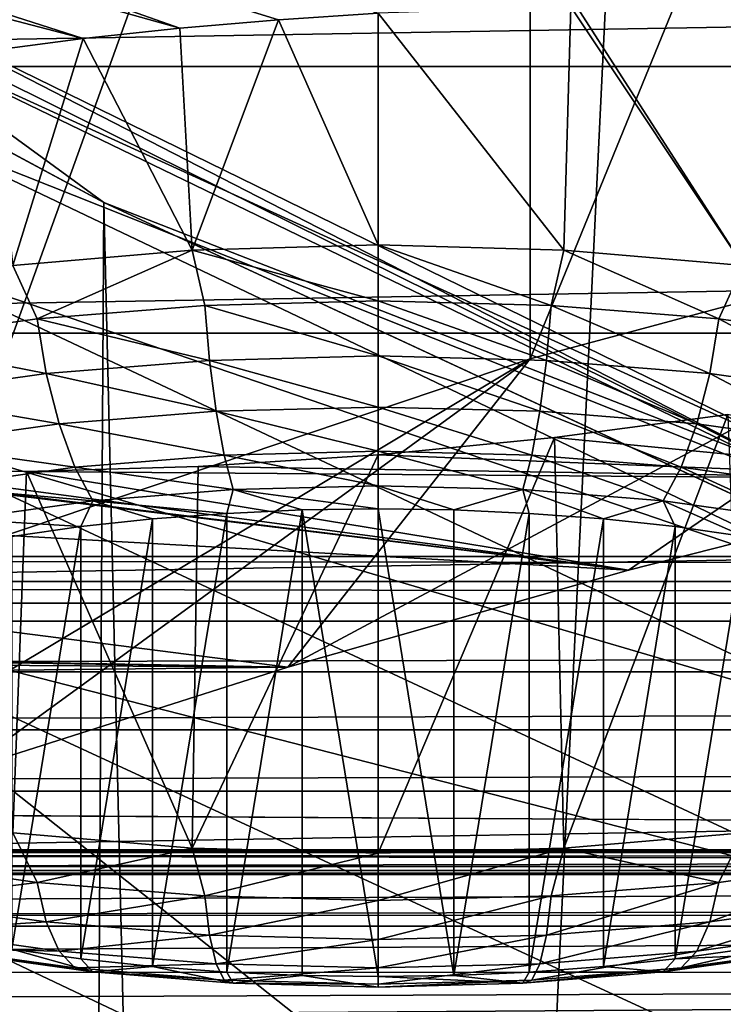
# Model space of a CAD drawing. Header units: millimetres. Extents: x -24 to 24, y 0 to 188.
# Tile 126 of 256: x -7.862 to -6.967, y 136.771 to 138.023. Entities that reach past the tile are written whole.
import ezdxf

# ---------------------------------------------------------------- set-up
doc = ezdxf.new("R2010")
doc.units = ezdxf.units.MM
doc.header["$LTSCALE"] = 58.620611
for name, color, linetype in [('12', 7, 'CONTINUOUS'), ('147', 7, 'CONTINUOUS'), ('155', 7, 'CONTINUOUS'), ('161', 7, 'CONTINUOUS'), ('165', 7, 'CONTINUOUS'), ('171', 7, 'CONTINUOUS'), ('2', 7, 'CONTINUOUS'), ('227', 7, 'CONTINUOUS'), ('253', 7, 'CONTINUOUS'), ('349', 7, 'CONTINUOUS'), ('350', 7, 'CONTINUOUS'), ('391', 7, 'CONTINUOUS'), ('392', 7, 'CONTINUOUS'), ('393', 7, 'CONTINUOUS'), ('394', 7, 'CONTINUOUS'), ('395', 7, 'CONTINUOUS'), ('56', 7, 'CONTINUOUS')]:
    doc.layers.add(name, color=color, linetype=linetype)

msp = doc.modelspace()

# ---------------------------------------------------------------- linework, layer by layer
at = {"layer": '12', "color": 7, "linetype": 'CONTINUOUS'}
for points in [[(-13.2, 136.9457, 106.8622), (0, 136.9457, 106.8622), (0, 114.8352, 36.7366), (-13.2, 136.9457, 106.8622)], [(-13.1992, 125.1156, 69.3419), (-13.2, 136.9457, 106.8622), (0, 114.8352, 36.7366), (-13.1992, 125.1156, 69.3419)]]:
    msp.add_3dface(points, dxfattribs=at)
at = {"layer": '147', "color": 7, "linetype": 'CONTINUOUS'}
for points in [[(-13.1805, 136.9646, 107.9048), (13.4943, 136.9408, 107.9123), (-13.4943, 136.9409, 107.9123), (-13.1805, 136.9646, 107.9048)], [(-13.1805, 136.9646, 107.9048), (-0.1634, 136.9651, 107.9046), (13.4943, 136.9408, 107.9123), (-13.1805, 136.9646, 107.9048)], [(-13.4943, 136.9409, 107.9123), (13.4943, 136.9408, 107.9123), (-13.8012, 136.8702, 107.9345), (-13.4943, 136.9409, 107.9123)], [(13.4943, 136.9408, 107.9123), (13.8012, 136.8702, 107.9346), (-13.8012, 136.8702, 107.9345), (13.4943, 136.9408, 107.9123)], [(13.8012, 136.8702, 107.9346), (14.0926, 136.7543, 107.9711), (-14.0926, 136.7544, 107.9711), (13.8012, 136.8702, 107.9346)], [(-13.8012, 136.8702, 107.9345), (13.8012, 136.8702, 107.9346), (-14.0926, 136.7544, 107.9711), (-13.8012, 136.8702, 107.9345)]]:
    msp.add_3dface(points, dxfattribs=at)
at = {"layer": '155', "color": 7, "linetype": 'CONTINUOUS'}
for points in [[(-13.1804, 137.3084, 108.0297), (-13.1804, 137.34, 108.0962), (13.1804, 137.3084, 108.0297), (-13.1804, 137.3084, 108.0297)], [(-13.1804, 137.34, 108.0962), (-6.3017, 137.34, 108.0963), (13.1804, 137.3084, 108.0297), (-13.1804, 137.34, 108.0962)], [(-13.1803, 137.258, 107.9695), (-13.1804, 137.3084, 108.0297), (13.1803, 137.2579, 107.9695), (-13.1803, 137.258, 107.9695)], [(13.1803, 137.2579, 107.9695), (-13.1804, 137.3084, 108.0297), (13.1804, 137.3084, 108.0297), (13.1803, 137.2579, 107.9695)], [(-13.1803, 137.1936, 107.9245), (-13.1803, 137.258, 107.9695), (13.1803, 137.2579, 107.9695), (-13.1803, 137.1936, 107.9245)], [(13.1803, 137.1936, 107.9245), (-13.1803, 137.1936, 107.9245), (13.1803, 137.2579, 107.9695), (13.1803, 137.1936, 107.9245)], [(-13.1803, 137.1199, 107.8978), (-13.1803, 137.1936, 107.9245), (13.1803, 137.1936, 107.9245), (-13.1803, 137.1199, 107.8978)], [(13.1803, 137.1198, 107.8978), (-13.1803, 137.1199, 107.8978), (13.1803, 137.1936, 107.9245), (13.1803, 137.1198, 107.8978)], [(-13.1803, 137.0417, 107.891), (-13.1803, 137.1199, 107.8978), (13.1803, 137.1198, 107.8978), (-13.1803, 137.0417, 107.891)], [(13.1803, 137.0417, 107.8911), (-13.1803, 137.0417, 107.891), (13.1803, 137.1198, 107.8978), (13.1803, 137.0417, 107.8911)], [(-0.1634, 136.9651, 107.9046), (-13.1805, 136.9646, 107.9048), (-13.1803, 137.0417, 107.891), (-0.1634, 136.9651, 107.9046)], [(-0.1634, 136.9651, 107.9046), (-13.1803, 137.0417, 107.891), (13.1803, 137.0417, 107.8911), (-0.1634, 136.9651, 107.9046)]]:
    msp.add_3dface(points, dxfattribs=at)
at = {"layer": '161', "color": 7, "linetype": 'CONTINUOUS'}
for points in [[(-8.4281, 138.1521, 207.5563), (-7.9344, 109.3474, 116.927), (-7.7547, 137.7902, 207.3884), (-8.4281, 138.1521, 207.5563)], [(-7.9344, 109.3474, 116.927), (-7.0691, 109.0159, 117.0315), (-7.7547, 137.7902, 207.3884), (-7.9344, 109.3474, 116.927)], [(-7.7547, 137.7902, 207.3884), (-7.0691, 109.0159, 117.0315), (-6.4278, 137.1744, 207.1015), (-7.7547, 137.7902, 207.3884)], [(-7.0691, 109.0159, 117.0315), (-6.1966, 108.7239, 117.1236), (-6.4278, 137.1744, 207.1015), (-7.0691, 109.0159, 117.0315)]]:
    msp.add_3dface(points, dxfattribs=at)
at = {"layer": '165', "color": 7, "linetype": 'CONTINUOUS'}
for points in [[(-13.1804, 137.34, 108.0962), (-13.1954, 139.6197, 114.9767), (-4.4004, 140.4837, 117.4356), (-13.1804, 137.34, 108.0962)], [(-6.3017, 137.34, 108.0963), (-13.1804, 137.34, 108.0962), (-4.4004, 140.4837, 117.4356), (-6.3017, 137.34, 108.0963)]]:
    msp.add_3dface(points, dxfattribs=at)
at = {"layer": '171', "color": 7, "linetype": 'CONTINUOUS'}
for points in [[(-8.4281, 138.1521, 207.5563), (-7.7547, 137.7902, 207.3884), (-8.1476, 138.0769, 207.8257), (-8.4281, 138.1521, 207.5563)], [(-8.1476, 138.0769, 207.8257), (-7.7547, 137.7902, 207.3884), (-6.8843, 137.4511, 207.5304), (-8.1476, 138.0769, 207.8257)], [(-8.1476, 138.0769, 207.8257), (-6.8843, 137.4511, 207.5304), (-8.0797, 138.0654, 208.1685), (-8.1476, 138.0769, 207.8257)], [(-6.8843, 137.4511, 207.5304), (-6.8228, 137.4502, 207.8746), (-8.0797, 138.0654, 208.1685), (-6.8843, 137.4511, 207.5304)], [(-6.8228, 137.4502, 207.8746), (-8.0358, 138.0038, 208.5237), (-8.0797, 138.0654, 208.1685), (-6.8228, 137.4502, 207.8746)], [(-6.7819, 137.3979, 208.2317), (-8.0203, 137.8897, 208.8783), (-8.0358, 138.0038, 208.5237), (-6.7819, 137.3979, 208.2317)], [(-6.7819, 137.3979, 208.2317), (-8.0358, 138.0038, 208.5237), (-6.8228, 137.4502, 207.8746), (-6.7819, 137.3979, 208.2317)], [(-6.7653, 137.2911, 208.5885), (-8.0354, 137.7246, 209.2178), (-8.0203, 137.8897, 208.8783), (-6.7653, 137.2911, 208.5885)], [(-6.7653, 137.2911, 208.5885), (-8.0203, 137.8897, 208.8783), (-6.7819, 137.3979, 208.2317), (-6.7653, 137.2911, 208.5885)], [(-7.7547, 137.7902, 207.3884), (-6.4278, 137.1744, 207.1015), (-6.8843, 137.4511, 207.5304), (-7.7547, 137.7902, 207.3884)], [(-6.7751, 137.1308, 208.9305), (-8.0811, 137.514, 209.5282), (-8.0354, 137.7246, 209.2178), (-6.7751, 137.1308, 208.9305)], [(-6.7751, 137.1308, 208.9305), (-8.0354, 137.7246, 209.2178), (-6.7653, 137.2911, 208.5885), (-6.7751, 137.1308, 208.9305)], [(-6.8114, 136.9224, 209.2436), (-8.1551, 137.2672, 209.7977), (-8.0811, 137.514, 209.5282), (-6.8114, 136.9224, 209.2436)], [(-6.8114, 136.9224, 209.2436), (-8.0811, 137.514, 209.5282), (-6.7751, 137.1308, 208.9305), (-6.8114, 136.9224, 209.2436)], [(-7.1841, 136.4982, 209.7852), (-8.5196, 137.1321, 210.0817), (-8.1551, 137.2672, 209.7977), (-7.1841, 136.4982, 209.7852)], [(-6.8724, 136.6752, 209.5159), (-7.1841, 136.4982, 209.7852), (-8.1551, 137.2672, 209.7977), (-6.8724, 136.6752, 209.5159)], [(-6.8724, 136.6752, 209.5159), (-8.1551, 137.2672, 209.7977), (-6.8114, 136.9224, 209.2436), (-6.8724, 136.6752, 209.5159)], [(-8.5196, 137.1321, 210.0817), (-7.1841, 136.4982, 209.7852), (-8.4022, 136.727, 210.1947), (-8.5196, 137.1321, 210.0817)]]:
    msp.add_3dface(points, dxfattribs=at)
at = {"layer": '2', "color": 7, "linetype": 'CONTINUOUS'}
for points in [[(-7.7949, 123.9909, 22.963), (-8.7601, 148, 22.6125), (-9.6437, 123.9909, 22.25), (-7.7949, 123.9909, 22.963)], [(-8.7601, 148, -22.6125), (-6.6363, 148, -23.3243), (-8.7601, 0.5, -22.6125), (-8.7601, 148, -22.6125)], [(-8.7601, 0.5, -22.6125), (-6.6363, 148, -23.3243), (-6.6363, 0.5, -23.3243), (-8.7601, 0.5, -22.6125)], [(-6.6363, 148, 23.3243), (-8.7601, 148, 22.6125), (-7.7949, 123.9909, 22.963), (-6.6363, 148, 23.3243)], [(-5.8919, 123.9909, 23.5233), (-6.6363, 148, 23.3243), (-7.7949, 123.9909, 22.963), (-5.8919, 123.9909, 23.5233)]]:
    msp.add_3dface(points, dxfattribs=at)
at = {"layer": '227', "color": 7, "linetype": 'CONTINUOUS'}
for points in [[(9.9443, 137.9631, 235.7933), (9.6276, 138.2937, 236.8416), (-9.9443, 137.9631, 235.7933), (9.9443, 137.9631, 235.7933)], [(-9.9443, 137.9631, 235.7933), (9.6276, 138.2937, 236.8416), (-9.6276, 138.2937, 236.8416), (-9.9443, 137.9631, 235.7933)], [(10.1359, 137.624, 234.7178), (9.9443, 137.9631, 235.7933), (-10.1359, 137.624, 234.7178), (10.1359, 137.624, 234.7178)], [(-10.1359, 137.624, 234.7178), (9.9443, 137.9631, 235.7933), (-9.9443, 137.9631, 235.7933), (-10.1359, 137.624, 234.7178)], [(10.2, 137.2806, 233.6286), (10.1359, 137.624, 234.7178), (-10.2, 137.2806, 233.6286), (10.2, 137.2806, 233.6286)], [(-10.2, 137.2806, 233.6286), (10.1359, 137.624, 234.7178), (-10.1359, 137.624, 234.7178), (-10.2, 137.2806, 233.6286)], [(-10.1359, 136.9372, 232.5394), (10.2, 137.2806, 233.6286), (-10.2, 137.2806, 233.6286), (-10.1359, 136.9372, 232.5394)], [(10.1359, 136.9372, 232.5394), (10.2, 137.2806, 233.6286), (-10.1359, 136.9372, 232.5394), (10.1359, 136.9372, 232.5394)], [(-9.9443, 136.5981, 231.464), (10.1359, 136.9372, 232.5394), (-10.1359, 136.9372, 232.5394), (-9.9443, 136.5981, 231.464)], [(9.9443, 136.5981, 231.464), (10.1359, 136.9372, 232.5394), (-9.9443, 136.5981, 231.464), (9.9443, 136.5981, 231.464)]]:
    msp.add_3dface(points, dxfattribs=at)
at = {"layer": '253', "color": 7, "linetype": 'CONTINUOUS'}
for points in [[(-8.7582, 138.3991, 247.2572), (-8.9549, 138.375, 247.1912), (-7.6582, 138.012, 245.4515), (-8.7582, 138.3991, 247.2572)], [(-7.4061, 138.0309, 245.4727), (-8.7582, 138.3991, 247.2572), (-7.5328, 138.0228, 245.4679), (-7.4061, 138.0309, 245.4727)], [(-7.5328, 138.0228, 245.4679), (-8.7582, 138.3991, 247.2572), (-7.6582, 138.012, 245.4515), (-7.5328, 138.0228, 245.4679)], [(-8.9549, 138.375, 247.1912), (-9.1607, 138.3597, 247.161), (-7.7812, 137.9988, 245.4237), (-8.9549, 138.375, 247.1912)], [(-7.6582, 138.012, 245.4515), (-8.9549, 138.375, 247.1912), (-7.7812, 137.9988, 245.4237), (-7.6582, 138.012, 245.4515)], [(-7.7812, 137.9988, 245.4237), (-9.1607, 138.3597, 247.161), (-7.9007, 137.983, 245.3845), (-7.7812, 137.9988, 245.4237)], [(-7.1816, 137.4915, 242.8366), (-6.6314, 137.4384, 242.2983), (-6.9612, 137.5205, 242.884), (-7.1816, 137.4915, 242.8366)], [(-7.4061, 137.4693, 242.8268), (-6.6314, 137.4384, 242.2983), (-7.1816, 137.4915, 242.8366), (-7.4061, 137.4693, 242.8268)], [(-9.5733, 137.4616, 243.6145), (-7.0873, 137.3227, 241.9312), (-8.4193, 137.4865, 243.3234), (-9.5733, 137.4616, 243.6145)], [(-8.4193, 137.4865, 243.3234), (-7.0873, 137.3227, 241.9312), (-8.2491, 137.4638, 243.1538), (-8.4193, 137.4865, 243.3234)], [(-7.6348, 137.4545, 242.8551), (-6.6314, 137.4384, 242.2983), (-7.4061, 137.4693, 242.8268), (-7.6348, 137.4545, 242.8551)], [(-9.6397, 137.2383, 242.6861), (-7.5208, 137.1994, 241.5403), (-9.5733, 137.4616, 243.6145), (-9.6397, 137.2383, 242.6861)], [(-7.5208, 137.1994, 241.5403), (-7.0873, 137.3227, 241.9312), (-9.5733, 137.4616, 243.6145), (-7.5208, 137.1994, 241.5403)], [(-8.2491, 137.4638, 243.1538), (-7.0873, 137.3227, 241.9312), (-8.0588, 137.4514, 243.0194), (-8.2491, 137.4638, 243.1538)], [(-7.8532, 137.4484, 242.9199), (-6.6314, 137.4384, 242.2983), (-7.6348, 137.4545, 242.8551), (-7.8532, 137.4484, 242.9199)], [(-8.0588, 137.4514, 243.0194), (-7.0873, 137.3227, 241.9312), (-7.8532, 137.4484, 242.9199), (-8.0588, 137.4514, 243.0194)], [(-7.0873, 137.3227, 241.9312), (-6.6314, 137.4384, 242.2983), (-7.8532, 137.4484, 242.9199), (-7.0873, 137.3227, 241.9312)], [(-9.4224, 137.2291, 242.5636), (-7.5208, 137.1994, 241.5403), (-9.6397, 137.2383, 242.6861), (-9.4224, 137.2291, 242.5636)], [(-9.2303, 137.2102, 242.4044), (-7.5208, 137.1994, 241.5403), (-9.4224, 137.2291, 242.5636), (-9.2303, 137.2102, 242.4044)], [(-9.0711, 137.1824, 242.2149), (-7.5208, 137.1994, 241.5403), (-9.2303, 137.2102, 242.4044), (-9.0711, 137.1824, 242.2149)], [(-7.9307, 137.069, 241.1268), (-7.5208, 137.1994, 241.5403), (-9.0711, 137.1824, 242.2149), (-7.9307, 137.069, 241.1268)]]:
    msp.add_3dface(points, dxfattribs=at)
at = {"layer": '349', "color": 7, "linetype": 'CONTINUOUS'}
for points in [[(-7.2125, 139.4495, 240.5073), (-6.3596, 139.6787, 241.2342), (-7.2125, 137.5914, 241.0932), (-7.2125, 139.4495, 240.5073)], [(-7.2125, 137.5914, 241.0932), (-6.3596, 139.6787, 241.2342), (-6.3596, 137.8206, 241.8201), (-7.2125, 137.5914, 241.0932)], [(-7.9747, 139.193, 239.6939), (-7.2125, 139.4495, 240.5073), (-7.9747, 137.3349, 240.2797), (-7.9747, 139.193, 239.6939)], [(-7.9747, 137.3349, 240.2797), (-7.2125, 139.4495, 240.5073), (-7.2125, 137.5914, 241.0932), (-7.9747, 137.3349, 240.2797)]]:
    msp.add_3dface(points, dxfattribs=at)
at = {"layer": '350', "color": 7, "linetype": 'CONTINUOUS'}
for points in [[(-7.0873, 137.3227, 241.9312), (-7.5208, 137.1994, 241.5403), (-6.3596, 137.8206, 241.8201), (-7.0873, 137.3227, 241.9312)], [(-7.5208, 137.1994, 241.5403), (-7.2125, 137.5914, 241.0932), (-6.3596, 137.8206, 241.8201), (-7.5208, 137.1994, 241.5403)], [(-6.6314, 137.4384, 242.2983), (-7.0873, 137.3227, 241.9312), (-6.3596, 137.8206, 241.8201), (-6.6314, 137.4384, 242.2983)], [(-7.9307, 137.069, 241.1268), (-8.3156, 136.932, 240.6921), (-7.2125, 137.5914, 241.0932), (-7.9307, 137.069, 241.1268)], [(-8.3156, 136.932, 240.6921), (-7.9747, 137.3349, 240.2797), (-7.2125, 137.5914, 241.0932), (-8.3156, 136.932, 240.6921)], [(-7.5208, 137.1994, 241.5403), (-7.9307, 137.069, 241.1268), (-7.2125, 137.5914, 241.0932), (-7.5208, 137.1994, 241.5403)]]:
    msp.add_3dface(points, dxfattribs=at)
at = {"layer": '391', "color": 7, "linetype": 'CONTINUOUS'}
for points in [[(-7.6928, 136.8186, 243.4699), (-7.5986, 136.8115, 243.4475), (-7.5986, 137.395, 245.2982), (-7.6928, 136.8186, 243.4699)], [(-7.6928, 137.388, 245.2758), (-7.6928, 136.8186, 243.4699), (-7.5986, 137.395, 245.2982), (-7.6928, 137.388, 245.2758)], [(-7.5986, 136.8115, 243.4475), (-7.5026, 136.8072, 243.4339), (-7.5026, 137.3993, 245.3118), (-7.5986, 136.8115, 243.4475)], [(-7.5986, 137.395, 245.2982), (-7.5986, 136.8115, 243.4475), (-7.5026, 137.3993, 245.3118), (-7.5986, 137.395, 245.2982)], [(-7.4061, 136.8058, 243.4294), (-7.4061, 137.4007, 245.3163), (-7.5026, 137.3993, 245.3118), (-7.4061, 136.8058, 243.4294)], [(-7.5026, 136.8072, 243.4339), (-7.4061, 136.8058, 243.4294), (-7.5026, 137.3993, 245.3118), (-7.5026, 136.8072, 243.4339)], [(-7.3096, 137.3993, 245.3118), (-7.4061, 137.4007, 245.3163), (-7.3096, 136.8072, 243.4339), (-7.3096, 137.3993, 245.3118)], [(-7.3096, 136.8072, 243.4339), (-7.4061, 137.4007, 245.3163), (-7.4061, 136.8058, 243.4294), (-7.3096, 136.8072, 243.4339)], [(-7.2136, 137.395, 245.2982), (-7.3096, 137.3993, 245.3118), (-7.3096, 136.8072, 243.4339), (-7.2136, 137.395, 245.2982)], [(-7.2136, 136.8115, 243.4475), (-7.2136, 137.395, 245.2982), (-7.3096, 136.8072, 243.4339), (-7.2136, 136.8115, 243.4475)], [(-7.1193, 137.388, 245.2758), (-7.2136, 137.395, 245.2982), (-7.2136, 136.8115, 243.4475), (-7.1193, 137.388, 245.2758)], [(-7.7843, 136.8284, 243.5011), (-7.6928, 136.8186, 243.4699), (-7.6928, 137.388, 245.2758), (-7.7843, 136.8284, 243.5011)], [(-7.7843, 137.3781, 245.2446), (-7.7843, 136.8284, 243.5011), (-7.6928, 137.388, 245.2758), (-7.7843, 137.3781, 245.2446)], [(-7.1193, 136.8186, 243.4699), (-7.1193, 137.388, 245.2758), (-7.2136, 136.8115, 243.4475), (-7.1193, 136.8186, 243.4699)], [(-7.0279, 137.3781, 245.2446), (-7.1193, 137.388, 245.2758), (-7.1193, 136.8186, 243.4699), (-7.0279, 137.3781, 245.2446)], [(-7.8721, 136.8409, 243.5406), (-7.7843, 136.8284, 243.5011), (-7.7843, 137.3781, 245.2446), (-7.8721, 136.8409, 243.5406)], [(-7.8721, 137.3657, 245.2051), (-7.8721, 136.8409, 243.5406), (-7.7843, 137.3781, 245.2446), (-7.8721, 137.3657, 245.2051)], [(-7.0279, 136.8284, 243.5011), (-7.0279, 137.3781, 245.2446), (-7.1193, 136.8186, 243.4699), (-7.0279, 136.8284, 243.5011)], [(-6.9401, 137.3657, 245.2051), (-7.0279, 137.3781, 245.2446), (-7.0279, 136.8284, 243.5011), (-6.9401, 137.3657, 245.2051)], [(-6.9401, 136.8409, 243.5407), (-6.9401, 137.3657, 245.2051), (-7.0279, 136.8284, 243.5011), (-6.9401, 136.8409, 243.5407)]]:
    msp.add_3dface(points, dxfattribs=at)
at = {"layer": '392', "color": 7, "linetype": 'CONTINUOUS'}
for points in [[(-7.6425, 137.7298, 245.5011), (-7.8708, 137.7102, 245.4391), (-7.8398, 137.6423, 245.4524), (-7.6425, 137.7298, 245.5011)], [(-7.6263, 137.6595, 245.5069), (-7.6425, 137.7298, 245.5011), (-7.8398, 137.6423, 245.4524), (-7.6263, 137.6595, 245.5069)], [(-7.4061, 137.7364, 245.522), (-7.6425, 137.7298, 245.5011), (-7.4061, 137.6653, 245.5253), (-7.4061, 137.7364, 245.522)], [(-7.4061, 137.6653, 245.5253), (-7.6425, 137.7298, 245.5011), (-7.6263, 137.6595, 245.5069), (-7.4061, 137.6653, 245.5253)], [(-7.8398, 137.6423, 245.4524), (-7.8708, 137.7102, 245.4391), (-8.0402, 137.6142, 245.3633), (-7.8398, 137.6423, 245.4524)], [(-7.6263, 137.6595, 245.5069), (-7.8398, 137.6423, 245.4524), (-7.6204, 137.5895, 245.4938), (-7.6263, 137.6595, 245.5069)], [(-7.4061, 137.6653, 245.5253), (-7.6263, 137.6595, 245.5069), (-7.4061, 137.5952, 245.5117), (-7.4061, 137.6653, 245.5253)], [(-7.4061, 137.5952, 245.5117), (-7.6263, 137.6595, 245.5069), (-7.6204, 137.5895, 245.4938), (-7.4061, 137.5952, 245.5117)], [(-7.8398, 137.6423, 245.4524), (-8.0402, 137.6142, 245.3633), (-7.8282, 137.5728, 245.4407), (-7.8398, 137.6423, 245.4524)], [(-7.6204, 137.5895, 245.4938), (-7.8398, 137.6423, 245.4524), (-7.8282, 137.5728, 245.4407), (-7.6204, 137.5895, 245.4938)], [(-7.8282, 137.5728, 245.4407), (-8.0402, 137.6142, 245.3633), (-8.0231, 137.5455, 245.354), (-7.8282, 137.5728, 245.4407)], [(-7.4061, 137.5952, 245.5117), (-7.6204, 137.5895, 245.4938), (-7.4061, 137.5302, 245.4819), (-7.4061, 137.5952, 245.5117)], [(-7.6204, 137.5895, 245.4938), (-7.8282, 137.5728, 245.4407), (-7.6121, 137.5248, 245.4648), (-7.6204, 137.5895, 245.4938)], [(-7.4061, 137.5302, 245.4819), (-7.6204, 137.5895, 245.4938), (-7.6121, 137.5248, 245.4648), (-7.4061, 137.5302, 245.4819)], [(-7.8282, 137.5728, 245.4407), (-8.0231, 137.5455, 245.354), (-7.8118, 137.5087, 245.4137), (-7.8282, 137.5728, 245.4407)], [(-7.6121, 137.5248, 245.4648), (-7.8282, 137.5728, 245.4407), (-7.8118, 137.5087, 245.4137), (-7.6121, 137.5248, 245.4648)], [(-7.8118, 137.5087, 245.4137), (-8.0231, 137.5455, 245.354), (-7.9992, 137.4824, 245.3304), (-7.8118, 137.5087, 245.4137)], [(-7.4061, 137.5302, 245.4819), (-7.6121, 137.5248, 245.4648), (-7.4061, 137.4741, 245.4376), (-7.4061, 137.5302, 245.4819)], [(-7.6121, 137.5248, 245.4648), (-7.8118, 137.5087, 245.4137), (-7.6018, 137.469, 245.4213), (-7.6121, 137.5248, 245.4648)], [(-7.4061, 137.4741, 245.4376), (-7.6121, 137.5248, 245.4648), (-7.6018, 137.469, 245.4213), (-7.4061, 137.4741, 245.4376)], [(-7.8118, 137.5087, 245.4137), (-7.9992, 137.4824, 245.3304), (-7.7916, 137.4537, 245.3728), (-7.8118, 137.5087, 245.4137)], [(-7.6018, 137.469, 245.4213), (-7.8118, 137.5087, 245.4137), (-7.7916, 137.4537, 245.3728), (-7.6018, 137.469, 245.4213)], [(-7.7916, 137.4537, 245.3728), (-7.9992, 137.4824, 245.3304), (-7.9696, 137.4287, 245.2936), (-7.7916, 137.4537, 245.3728)], [(-7.5902, 137.4253, 245.366), (-7.6018, 137.469, 245.4213), (-7.7916, 137.4537, 245.3728), (-7.5902, 137.4253, 245.366)], [(-7.4061, 137.4301, 245.3813), (-7.4061, 137.4741, 245.4376), (-7.6018, 137.469, 245.4213), (-7.4061, 137.4301, 245.3813)], [(-7.5902, 137.4253, 245.366), (-7.4061, 137.4301, 245.3813), (-7.6018, 137.469, 245.4213), (-7.5902, 137.4253, 245.366)], [(-7.7687, 137.4109, 245.3204), (-7.7916, 137.4537, 245.3728), (-7.9696, 137.4287, 245.2936), (-7.7687, 137.4109, 245.3204)], [(-7.7687, 137.4109, 245.3204), (-7.5902, 137.4253, 245.366), (-7.7916, 137.4537, 245.3728), (-7.7687, 137.4109, 245.3204)], [(-7.9361, 137.3874, 245.2459), (-7.7687, 137.4109, 245.3204), (-7.9696, 137.4287, 245.2936), (-7.9361, 137.3874, 245.2459)], [(-7.5902, 137.4253, 245.366), (-7.4061, 137.4007, 245.3163), (-7.4061, 137.4301, 245.3813), (-7.5902, 137.4253, 245.366)], [(-7.7687, 137.4109, 245.3204), (-7.5986, 137.395, 245.2982), (-7.5902, 137.4253, 245.366), (-7.7687, 137.4109, 245.3204)], [(-7.5986, 137.395, 245.2982), (-7.5026, 137.3993, 245.3118), (-7.5902, 137.4253, 245.366), (-7.5986, 137.395, 245.2982)], [(-7.5026, 137.3993, 245.3118), (-7.4061, 137.4007, 245.3163), (-7.5902, 137.4253, 245.366), (-7.5026, 137.3993, 245.3118)], [(-7.9361, 137.3874, 245.2459), (-7.7843, 137.3781, 245.2446), (-7.7687, 137.4109, 245.3204), (-7.9361, 137.3874, 245.2459)], [(-7.7843, 137.3781, 245.2446), (-7.6928, 137.388, 245.2758), (-7.7687, 137.4109, 245.3204), (-7.7843, 137.3781, 245.2446)], [(-7.6928, 137.388, 245.2758), (-7.5986, 137.395, 245.2982), (-7.7687, 137.4109, 245.3204), (-7.6928, 137.388, 245.2758)], [(-7.8721, 137.3657, 245.2051), (-7.7843, 137.3781, 245.2446), (-7.9361, 137.3874, 245.2459), (-7.8721, 137.3657, 245.2051)], [(-8.0402, 136.9538, 243.2685), (-7.8708, 136.9889, 243.1513), (-7.8398, 136.9257, 243.1794), (-8.0402, 136.9538, 243.2685)], [(-7.8708, 136.9889, 243.1513), (-7.6425, 136.9694, 243.0893), (-7.8398, 136.9257, 243.1794), (-7.8708, 136.9889, 243.1513)], [(-7.8398, 136.9257, 243.1794), (-7.6425, 136.9694, 243.0893), (-7.6263, 136.9085, 243.1248), (-7.8398, 136.9257, 243.1794)], [(-7.6425, 136.9694, 243.0893), (-7.4061, 136.9628, 243.0684), (-7.6263, 136.9085, 243.1248), (-7.6425, 136.9694, 243.0893)], [(-8.0402, 136.9538, 243.2685), (-7.8398, 136.9257, 243.1794), (-8.0231, 136.9027, 243.3155), (-8.0402, 136.9538, 243.2685)], [(-7.6263, 136.9085, 243.1248), (-7.4061, 136.9628, 243.0684), (-7.4061, 136.9027, 243.1064), (-7.6263, 136.9085, 243.1248)], [(-8.0231, 136.9027, 243.3155), (-7.8398, 136.9257, 243.1794), (-7.8282, 136.8754, 243.2288), (-8.0231, 136.9027, 243.3155)], [(-7.8398, 136.9257, 243.1794), (-7.6263, 136.9085, 243.1248), (-7.8282, 136.8754, 243.2288), (-7.8398, 136.9257, 243.1794)], [(-7.8282, 136.8754, 243.2288), (-7.6263, 136.9085, 243.1248), (-7.6204, 136.8586, 243.1757), (-7.8282, 136.8754, 243.2288)], [(-7.6263, 136.9085, 243.1248), (-7.4061, 136.9027, 243.1064), (-7.6204, 136.8586, 243.1757), (-7.6263, 136.9085, 243.1248)], [(-8.0231, 136.9027, 243.3155), (-7.8282, 136.8754, 243.2288), (-7.9992, 136.8646, 243.371), (-8.0231, 136.9027, 243.3155)], [(-7.4061, 136.9027, 243.1064), (-7.4061, 136.853, 243.1578), (-7.6204, 136.8586, 243.1757), (-7.4061, 136.9027, 243.1064)], [(-7.9992, 136.8646, 243.371), (-7.8282, 136.8754, 243.2288), (-7.8118, 136.8384, 243.2877), (-7.9992, 136.8646, 243.371)], [(-7.8282, 136.8754, 243.2288), (-7.6204, 136.8586, 243.1757), (-7.8118, 136.8384, 243.2877), (-7.8282, 136.8754, 243.2288)], [(-7.9992, 136.8646, 243.371), (-7.8118, 136.8384, 243.2877), (-7.9696, 136.8417, 243.4319), (-7.9992, 136.8646, 243.371)], [(-7.8118, 136.8384, 243.2877), (-7.6204, 136.8586, 243.1757), (-7.6121, 136.8223, 243.2366), (-7.8118, 136.8384, 243.2877)], [(-7.6204, 136.8586, 243.1757), (-7.4061, 136.853, 243.1578), (-7.6121, 136.8223, 243.2366), (-7.6204, 136.8586, 243.1757)], [(-7.4061, 136.853, 243.1578), (-7.4061, 136.8169, 243.2195), (-7.6121, 136.8223, 243.2366), (-7.4061, 136.853, 243.1578)], [(-7.9361, 136.8353, 243.4947), (-7.9696, 136.8417, 243.4319), (-7.7916, 136.8168, 243.3527), (-7.9361, 136.8353, 243.4947)], [(-7.9696, 136.8417, 243.4319), (-7.8118, 136.8384, 243.2877), (-7.7916, 136.8168, 243.3527), (-7.9696, 136.8417, 243.4319)], [(-7.7687, 136.8118, 243.4202), (-7.8721, 136.8409, 243.5406), (-7.9361, 136.8353, 243.4947), (-7.7687, 136.8118, 243.4202)], [(-7.7843, 136.8284, 243.5011), (-7.8721, 136.8409, 243.5406), (-7.7687, 136.8118, 243.4202), (-7.7843, 136.8284, 243.5011)], [(-7.7687, 136.8118, 243.4202), (-7.9361, 136.8353, 243.4947), (-7.7916, 136.8168, 243.3527), (-7.7687, 136.8118, 243.4202)], [(-7.8118, 136.8384, 243.2877), (-7.6121, 136.8223, 243.2366), (-7.7916, 136.8168, 243.3527), (-7.8118, 136.8384, 243.2877)], [(-7.6928, 136.8186, 243.4699), (-7.7843, 136.8284, 243.5011), (-7.7687, 136.8118, 243.4202), (-7.6928, 136.8186, 243.4699)], [(-7.7916, 136.8168, 243.3527), (-7.6121, 136.8223, 243.2366), (-7.6018, 136.8015, 243.3042), (-7.7916, 136.8168, 243.3527)], [(-7.7687, 136.8118, 243.4202), (-7.7916, 136.8168, 243.3527), (-7.6018, 136.8015, 243.3042), (-7.7687, 136.8118, 243.4202)], [(-7.5902, 136.7974, 243.3746), (-7.6928, 136.8186, 243.4699), (-7.7687, 136.8118, 243.4202), (-7.5902, 136.7974, 243.3746)], [(-7.5986, 136.8115, 243.4475), (-7.6928, 136.8186, 243.4699), (-7.5902, 136.7974, 243.3746), (-7.5986, 136.8115, 243.4475)], [(-7.6121, 136.8223, 243.2366), (-7.4061, 136.8169, 243.2195), (-7.6018, 136.8015, 243.3042), (-7.6121, 136.8223, 243.2366)], [(-7.4061, 136.8169, 243.2195), (-7.4061, 136.7963, 243.2879), (-7.6018, 136.8015, 243.3042), (-7.4061, 136.8169, 243.2195)], [(-7.5902, 136.7974, 243.3746), (-7.7687, 136.8118, 243.4202), (-7.6018, 136.8015, 243.3042), (-7.5902, 136.7974, 243.3746)], [(-7.5026, 136.8072, 243.4339), (-7.5986, 136.8115, 243.4475), (-7.5902, 136.7974, 243.3746), (-7.5026, 136.8072, 243.4339)], [(-7.4061, 136.7926, 243.3593), (-7.5026, 136.8072, 243.4339), (-7.5902, 136.7974, 243.3746), (-7.4061, 136.7926, 243.3593)], [(-7.4061, 136.8058, 243.4294), (-7.5026, 136.8072, 243.4339), (-7.4061, 136.7926, 243.3593), (-7.4061, 136.8058, 243.4294)], [(-7.4061, 136.7963, 243.2879), (-7.5902, 136.7974, 243.3746), (-7.6018, 136.8015, 243.3042), (-7.4061, 136.7963, 243.2879)], [(-7.4061, 136.7926, 243.3593), (-7.5902, 136.7974, 243.3746), (-7.4061, 136.7963, 243.2879), (-7.4061, 136.7926, 243.3593)]]:
    msp.add_3dface(points, dxfattribs=at)
at = {"layer": '393', "color": 7, "linetype": 'CONTINUOUS'}
for points in [[(-7.4061, 137.7364, 245.522), (-7.4061, 137.6653, 245.5253), (-7.1859, 137.6595, 245.5069), (-7.4061, 137.7364, 245.522)], [(-7.1697, 137.7298, 245.5011), (-7.4061, 137.7364, 245.522), (-7.1859, 137.6595, 245.5069), (-7.1697, 137.7298, 245.5011)], [(-6.9724, 137.6423, 245.4524), (-7.1697, 137.7298, 245.5011), (-7.1859, 137.6595, 245.5069), (-6.9724, 137.6423, 245.4524)], [(-6.9414, 137.7102, 245.4391), (-7.1697, 137.7298, 245.5011), (-6.9724, 137.6423, 245.4524), (-6.9414, 137.7102, 245.4391)], [(-6.772, 137.6142, 245.3633), (-6.9414, 137.7102, 245.4391), (-6.9724, 137.6423, 245.4524), (-6.772, 137.6142, 245.3633)], [(-7.4061, 137.6653, 245.5253), (-7.4061, 137.5952, 245.5117), (-7.1918, 137.5895, 245.4938), (-7.4061, 137.6653, 245.5253)], [(-7.1859, 137.6595, 245.5069), (-7.4061, 137.6653, 245.5253), (-7.1918, 137.5895, 245.4938), (-7.1859, 137.6595, 245.5069)], [(-6.984, 137.5728, 245.4407), (-7.1859, 137.6595, 245.5069), (-7.1918, 137.5895, 245.4938), (-6.984, 137.5728, 245.4407)], [(-6.9724, 137.6423, 245.4524), (-7.1859, 137.6595, 245.5069), (-6.984, 137.5728, 245.4407), (-6.9724, 137.6423, 245.4524)], [(-6.7891, 137.5455, 245.354), (-6.9724, 137.6423, 245.4524), (-6.984, 137.5728, 245.4407), (-6.7891, 137.5455, 245.354)], [(-6.772, 137.6142, 245.3633), (-6.9724, 137.6423, 245.4524), (-6.7891, 137.5455, 245.354), (-6.772, 137.6142, 245.3633)], [(-7.4061, 137.5952, 245.5117), (-7.4061, 137.5302, 245.4819), (-7.2001, 137.5248, 245.4648), (-7.4061, 137.5952, 245.5117)], [(-7.1918, 137.5895, 245.4938), (-7.4061, 137.5952, 245.5117), (-7.2001, 137.5248, 245.4648), (-7.1918, 137.5895, 245.4938)], [(-7.0004, 137.5087, 245.4137), (-7.1918, 137.5895, 245.4938), (-7.2001, 137.5248, 245.4648), (-7.0004, 137.5087, 245.4137)], [(-6.984, 137.5728, 245.4407), (-7.1918, 137.5895, 245.4938), (-7.0004, 137.5087, 245.4137), (-6.984, 137.5728, 245.4407)], [(-6.813, 137.4824, 245.3304), (-6.984, 137.5728, 245.4407), (-7.0004, 137.5087, 245.4137), (-6.813, 137.4824, 245.3304)], [(-6.7891, 137.5455, 245.354), (-6.984, 137.5728, 245.4407), (-6.813, 137.4824, 245.3304), (-6.7891, 137.5455, 245.354)], [(-7.4061, 137.5302, 245.4819), (-7.4061, 137.4741, 245.4376), (-7.2104, 137.469, 245.4213), (-7.4061, 137.5302, 245.4819)], [(-7.2001, 137.5248, 245.4648), (-7.4061, 137.5302, 245.4819), (-7.2104, 137.469, 245.4213), (-7.2001, 137.5248, 245.4648)], [(-7.0206, 137.4537, 245.3728), (-7.2001, 137.5248, 245.4648), (-7.2104, 137.469, 245.4213), (-7.0206, 137.4537, 245.3728)], [(-7.0004, 137.5087, 245.4137), (-7.2001, 137.5248, 245.4648), (-7.0206, 137.4537, 245.3728), (-7.0004, 137.5087, 245.4137)], [(-6.8426, 137.4287, 245.2936), (-7.0004, 137.5087, 245.4137), (-7.0206, 137.4537, 245.3728), (-6.8426, 137.4287, 245.2936)], [(-6.813, 137.4824, 245.3304), (-7.0004, 137.5087, 245.4137), (-6.8426, 137.4287, 245.2936), (-6.813, 137.4824, 245.3304)], [(-7.4061, 137.4741, 245.4376), (-7.4061, 137.4301, 245.3813), (-7.222, 137.4253, 245.366), (-7.4061, 137.4741, 245.4376)], [(-7.4061, 137.4741, 245.4376), (-7.222, 137.4253, 245.366), (-7.2104, 137.469, 245.4213), (-7.4061, 137.4741, 245.4376)], [(-7.222, 137.4253, 245.366), (-7.0435, 137.4109, 245.3204), (-7.2104, 137.469, 245.4213), (-7.222, 137.4253, 245.366)], [(-7.0435, 137.4109, 245.3204), (-7.0206, 137.4537, 245.3728), (-7.2104, 137.469, 245.4213), (-7.0435, 137.4109, 245.3204)], [(-7.0435, 137.4109, 245.3204), (-6.876, 137.3874, 245.2459), (-7.0206, 137.4537, 245.3728), (-7.0435, 137.4109, 245.3204)], [(-6.876, 137.3874, 245.2459), (-6.8426, 137.4287, 245.2936), (-7.0206, 137.4537, 245.3728), (-6.876, 137.3874, 245.2459)], [(-7.4061, 137.4007, 245.3163), (-7.3096, 137.3993, 245.3118), (-7.4061, 137.4301, 245.3813), (-7.4061, 137.4007, 245.3163)], [(-7.4061, 137.4301, 245.3813), (-7.3096, 137.3993, 245.3118), (-7.222, 137.4253, 245.366), (-7.4061, 137.4301, 245.3813)], [(-7.3096, 137.3993, 245.3118), (-7.2136, 137.395, 245.2982), (-7.222, 137.4253, 245.366), (-7.3096, 137.3993, 245.3118)], [(-7.2136, 137.395, 245.2982), (-7.1193, 137.388, 245.2758), (-7.222, 137.4253, 245.366), (-7.2136, 137.395, 245.2982)], [(-7.222, 137.4253, 245.366), (-7.1193, 137.388, 245.2758), (-7.0435, 137.4109, 245.3204), (-7.222, 137.4253, 245.366)], [(-7.1193, 137.388, 245.2758), (-7.0279, 137.3781, 245.2446), (-7.0435, 137.4109, 245.3204), (-7.1193, 137.388, 245.2758)], [(-7.0279, 137.3781, 245.2446), (-6.9401, 137.3657, 245.2051), (-7.0435, 137.4109, 245.3204), (-7.0279, 137.3781, 245.2446)], [(-7.0435, 137.4109, 245.3204), (-6.9401, 137.3657, 245.2051), (-6.876, 137.3874, 245.2459), (-7.0435, 137.4109, 245.3204)], [(-7.1697, 136.9694, 243.0893), (-6.9414, 136.9889, 243.1513), (-6.9724, 136.9257, 243.1794), (-7.1697, 136.9694, 243.0893)], [(-6.9724, 136.9257, 243.1794), (-6.9414, 136.9889, 243.1513), (-6.772, 136.9538, 243.2685), (-6.9724, 136.9257, 243.1794)], [(-7.4061, 136.9027, 243.1064), (-7.4061, 136.9628, 243.0684), (-7.1697, 136.9694, 243.0893), (-7.4061, 136.9027, 243.1064)], [(-7.4061, 136.9027, 243.1064), (-7.1697, 136.9694, 243.0893), (-7.1859, 136.9085, 243.1248), (-7.4061, 136.9027, 243.1064)], [(-7.1859, 136.9085, 243.1248), (-7.1697, 136.9694, 243.0893), (-6.9724, 136.9257, 243.1794), (-7.1859, 136.9085, 243.1248)], [(-6.9724, 136.9257, 243.1794), (-6.772, 136.9538, 243.2685), (-6.984, 136.8754, 243.2288), (-6.9724, 136.9257, 243.1794)], [(-6.984, 136.8754, 243.2288), (-6.772, 136.9538, 243.2685), (-6.7891, 136.9027, 243.3155), (-6.984, 136.8754, 243.2288)], [(-7.1859, 136.9085, 243.1248), (-6.9724, 136.9257, 243.1794), (-7.1918, 136.8586, 243.1757), (-7.1859, 136.9085, 243.1248)], [(-7.1918, 136.8586, 243.1757), (-6.9724, 136.9257, 243.1794), (-6.984, 136.8754, 243.2288), (-7.1918, 136.8586, 243.1757)], [(-7.4061, 136.853, 243.1578), (-7.4061, 136.9027, 243.1064), (-7.1859, 136.9085, 243.1248), (-7.4061, 136.853, 243.1578)], [(-7.4061, 136.853, 243.1578), (-7.1859, 136.9085, 243.1248), (-7.1918, 136.8586, 243.1757), (-7.4061, 136.853, 243.1578)], [(-6.984, 136.8754, 243.2288), (-6.7891, 136.9027, 243.3155), (-7.0004, 136.8384, 243.2877), (-6.984, 136.8754, 243.2288)], [(-7.0004, 136.8384, 243.2877), (-6.7891, 136.9027, 243.3155), (-6.813, 136.8646, 243.371), (-7.0004, 136.8384, 243.2877)], [(-7.1918, 136.8586, 243.1757), (-6.984, 136.8754, 243.2288), (-7.2001, 136.8223, 243.2366), (-7.1918, 136.8586, 243.1757)], [(-7.2001, 136.8223, 243.2366), (-6.984, 136.8754, 243.2288), (-7.0004, 136.8384, 243.2877), (-7.2001, 136.8223, 243.2366)], [(-7.4061, 136.8169, 243.2195), (-7.4061, 136.853, 243.1578), (-7.1918, 136.8586, 243.1757), (-7.4061, 136.8169, 243.2195)], [(-7.4061, 136.8169, 243.2195), (-7.1918, 136.8586, 243.1757), (-7.2001, 136.8223, 243.2366), (-7.4061, 136.8169, 243.2195)], [(-7.0004, 136.8384, 243.2877), (-6.813, 136.8646, 243.371), (-7.0206, 136.8168, 243.3527), (-7.0004, 136.8384, 243.2877)], [(-7.0206, 136.8168, 243.3527), (-6.813, 136.8646, 243.371), (-6.8426, 136.8417, 243.4319), (-7.0206, 136.8168, 243.3527)], [(-6.876, 136.8353, 243.4947), (-7.0435, 136.8118, 243.4202), (-6.8426, 136.8417, 243.4319), (-6.876, 136.8353, 243.4947)], [(-7.0435, 136.8118, 243.4202), (-7.0206, 136.8168, 243.3527), (-6.8426, 136.8417, 243.4319), (-7.0435, 136.8118, 243.4202)], [(-6.9401, 136.8409, 243.5407), (-7.0279, 136.8284, 243.5011), (-6.876, 136.8353, 243.4947), (-6.9401, 136.8409, 243.5407)], [(-7.2001, 136.8223, 243.2366), (-7.0004, 136.8384, 243.2877), (-7.2104, 136.8015, 243.3042), (-7.2001, 136.8223, 243.2366)], [(-7.2104, 136.8015, 243.3042), (-7.0004, 136.8384, 243.2877), (-7.0206, 136.8168, 243.3527), (-7.2104, 136.8015, 243.3042)], [(-7.0279, 136.8284, 243.5011), (-7.1193, 136.8186, 243.4699), (-7.0435, 136.8118, 243.4202), (-7.0279, 136.8284, 243.5011)], [(-6.876, 136.8353, 243.4947), (-7.0279, 136.8284, 243.5011), (-7.0435, 136.8118, 243.4202), (-6.876, 136.8353, 243.4947)], [(-7.4061, 136.7963, 243.2879), (-7.4061, 136.8169, 243.2195), (-7.2001, 136.8223, 243.2366), (-7.4061, 136.7963, 243.2879)], [(-7.4061, 136.7963, 243.2879), (-7.2001, 136.8223, 243.2366), (-7.2104, 136.8015, 243.3042), (-7.4061, 136.7963, 243.2879)], [(-7.0435, 136.8118, 243.4202), (-7.222, 136.7974, 243.3746), (-7.0206, 136.8168, 243.3527), (-7.0435, 136.8118, 243.4202)], [(-7.222, 136.7974, 243.3746), (-7.2104, 136.8015, 243.3042), (-7.0206, 136.8168, 243.3527), (-7.222, 136.7974, 243.3746)], [(-7.1193, 136.8186, 243.4699), (-7.2136, 136.8115, 243.4475), (-7.0435, 136.8118, 243.4202), (-7.1193, 136.8186, 243.4699)], [(-7.3096, 136.8072, 243.4339), (-7.4061, 136.8058, 243.4294), (-7.222, 136.7974, 243.3746), (-7.3096, 136.8072, 243.4339)], [(-7.4061, 136.8058, 243.4294), (-7.4061, 136.7926, 243.3593), (-7.222, 136.7974, 243.3746), (-7.4061, 136.8058, 243.4294)], [(-7.2136, 136.8115, 243.4475), (-7.3096, 136.8072, 243.4339), (-7.222, 136.7974, 243.3746), (-7.2136, 136.8115, 243.4475)], [(-7.0435, 136.8118, 243.4202), (-7.2136, 136.8115, 243.4475), (-7.222, 136.7974, 243.3746), (-7.0435, 136.8118, 243.4202)], [(-7.4061, 136.7926, 243.3593), (-7.4061, 136.7963, 243.2879), (-7.2104, 136.8015, 243.3042), (-7.4061, 136.7926, 243.3593)], [(-7.222, 136.7974, 243.3746), (-7.4061, 136.7926, 243.3593), (-7.2104, 136.8015, 243.3042), (-7.222, 136.7974, 243.3746)]]:
    msp.add_3dface(points, dxfattribs=at)
at = {"layer": '394', "color": 7, "linetype": 'CONTINUOUS'}
for points in [[(-7.1608, 138.0392, 245.4484), (-7.4061, 138.0309, 245.4727), (-7.1697, 137.7298, 245.5011), (-7.1608, 138.0392, 245.4484)], [(-7.4061, 138.0309, 245.4727), (-7.4061, 137.7364, 245.522), (-7.1697, 137.7298, 245.5011), (-7.4061, 138.0309, 245.4727)], [(-7.1608, 138.0392, 245.4484), (-7.1697, 137.7298, 245.5011), (-6.9414, 137.7102, 245.4391), (-7.1608, 138.0392, 245.4484)], [(-7.153, 138.0393, 245.4468), (-7.1608, 138.0392, 245.4484), (-6.9414, 137.7102, 245.4391), (-7.153, 138.0393, 245.4468)], [(-6.923, 138.0377, 245.3805), (-7.153, 138.0393, 245.4468), (-6.9414, 137.7102, 245.4391), (-6.923, 138.0377, 245.3805)], [(-7.1816, 137.4915, 242.8366), (-6.9612, 137.5205, 242.884), (-7.1697, 136.9694, 243.0893), (-7.1816, 137.4915, 242.8366)], [(-6.9612, 137.5205, 242.884), (-6.9414, 136.9889, 243.1513), (-7.1697, 136.9694, 243.0893), (-6.9612, 137.5205, 242.884)], [(-7.4061, 137.4693, 242.8268), (-7.1816, 137.4915, 242.8366), (-7.4061, 136.9628, 243.0684), (-7.4061, 137.4693, 242.8268)], [(-7.4061, 136.9628, 243.0684), (-7.1816, 137.4915, 242.8366), (-7.1697, 136.9694, 243.0893), (-7.4061, 136.9628, 243.0684)]]:
    msp.add_3dface(points, dxfattribs=at)
at = {"layer": '395', "color": 7, "linetype": 'CONTINUOUS'}
for points in [[(-7.4061, 138.0309, 245.4727), (-7.5328, 138.0228, 245.4679), (-7.4061, 137.7364, 245.522), (-7.4061, 138.0309, 245.4727)], [(-7.5328, 138.0228, 245.4679), (-7.6582, 138.012, 245.4515), (-7.6425, 137.7298, 245.5011), (-7.5328, 138.0228, 245.4679)], [(-7.5328, 138.0228, 245.4679), (-7.6425, 137.7298, 245.5011), (-7.4061, 137.7364, 245.522), (-7.5328, 138.0228, 245.4679)], [(-7.6582, 138.012, 245.4515), (-7.7812, 137.9988, 245.4237), (-7.6425, 137.7298, 245.5011), (-7.6582, 138.012, 245.4515)], [(-7.7812, 137.9988, 245.4237), (-7.9007, 137.983, 245.3845), (-7.8708, 137.7102, 245.4391), (-7.7812, 137.9988, 245.4237)], [(-7.7812, 137.9988, 245.4237), (-7.8708, 137.7102, 245.4391), (-7.6425, 137.7298, 245.5011), (-7.7812, 137.9988, 245.4237)], [(-7.6348, 137.4545, 242.8551), (-7.4061, 137.4693, 242.8268), (-7.6425, 136.9694, 243.0893), (-7.6348, 137.4545, 242.8551)], [(-7.4061, 137.4693, 242.8268), (-7.4061, 136.9628, 243.0684), (-7.6425, 136.9694, 243.0893), (-7.4061, 137.4693, 242.8268)], [(-7.8532, 137.4484, 242.9199), (-7.6348, 137.4545, 242.8551), (-7.6425, 136.9694, 243.0893), (-7.8532, 137.4484, 242.9199)], [(-8.0588, 137.4514, 243.0194), (-7.8532, 137.4484, 242.9199), (-7.8708, 136.9889, 243.1513), (-8.0588, 137.4514, 243.0194)], [(-7.8532, 137.4484, 242.9199), (-7.6425, 136.9694, 243.0893), (-7.8708, 136.9889, 243.1513), (-7.8532, 137.4484, 242.9199)]]:
    msp.add_3dface(points, dxfattribs=at)
at = {"layer": '56', "color": 7, "linetype": 'CONTINUOUS'}
for points in [[(0, 136.9457, 106.8622), (-13.2, 136.9457, 106.8622), (-13.2, 136.9672, 106.9715), (0, 136.9457, 106.8622)], [(0, 136.9457, 106.8622), (-13.2, 136.9672, 106.9715), (0, 136.9672, 106.9721), (0, 136.9457, 106.8622)], [(-13.2, 136.9672, 106.9715), (-13.2, 136.9638, 107.0835), (0, 136.9672, 106.9721), (-13.2, 136.9672, 106.9715)], [(0, 136.9672, 106.9721), (-13.2, 136.9638, 107.0835), (0, 136.9637, 107.084), (0, 136.9672, 106.9721)], [(-13.2, 136.9638, 107.0835), (-13.2, 136.9356, 107.192), (0, 136.9637, 107.084), (-13.2, 136.9638, 107.0835)], [(0, 136.9637, 107.084), (-13.2, 136.9356, 107.192), (0, 136.9354, 107.1923), (0, 136.9637, 107.084)], [(-13.2, 136.9356, 107.192), (-13.2, 136.8839, 107.2914), (0, 136.9354, 107.1923), (-13.2, 136.9356, 107.192)], [(0, 136.9354, 107.1923), (-13.2, 136.8839, 107.2914), (0, 136.8837, 107.2916), (0, 136.9354, 107.1923)], [(-13.2, 136.8839, 107.2914), (-13.2, 136.8113, 107.3769), (0, 136.8837, 107.2916), (-13.2, 136.8839, 107.2914)], [(0, 136.8837, 107.2916), (-13.2, 136.8113, 107.3769), (0, 136.8112, 107.377), (0, 136.8837, 107.2916)], [(-13.2, 136.8113, 107.3769), (-13.2, 136.7216, 107.444), (0, 136.8112, 107.377), (-13.2, 136.8113, 107.3769)], [(0, 136.8112, 107.377), (-13.2, 136.7216, 107.444), (0, 136.7216, 107.444), (0, 136.8112, 107.377)]]:
    msp.add_3dface(points, dxfattribs=at)

doc.saveas('drawing.dxf')
